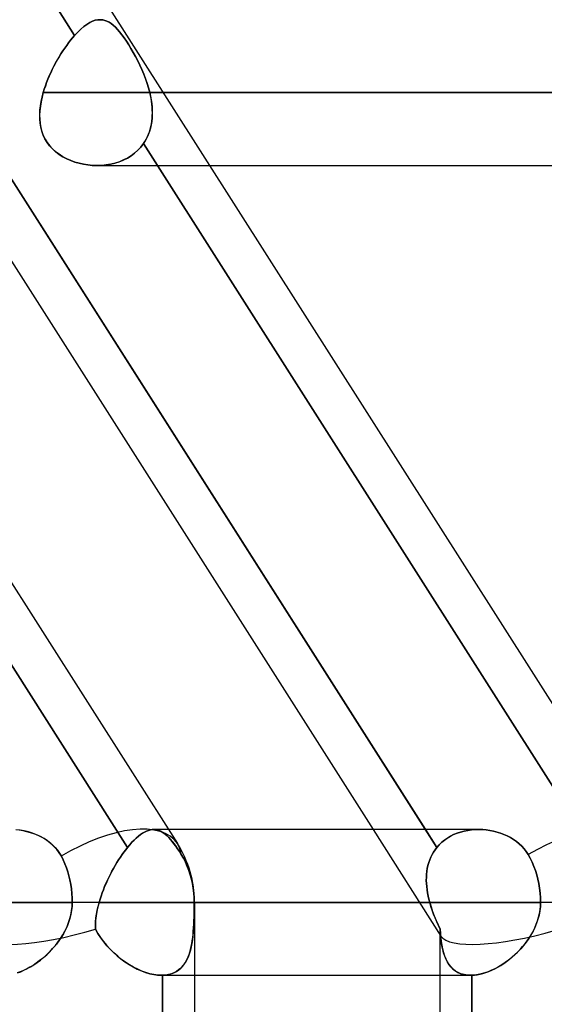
# Model space of a CAD drawing. Header units: millimetres. Extents: x -215 to 215, y -82 to 97.
# Tile 69 of 73: x 120 to 126, y 24 to 35. Entities that reach past the tile are written whole.
import ezdxf

# ---------------------------------------------------------------- set-up
doc = ezdxf.new("R2010")
doc.units = ezdxf.units.MM
doc.layers.add('MAIN-1', color=7, linetype='Continuous')
doc.layers.add('MAIN-2', color=7, linetype='Continuous')

msp = doc.modelspace()

# ---------------------------------------------------------------- linework, layer by layer
at = {"layer": 'MAIN-1'}
for p, q in [((110.557, 43.45), (121.765, 25.85)), ((115.601, 43.45), (126.808, 25.85)), ((167.218, 34.011), (121.611, 34.011)), ((119.731, 33.431), (124.461, 26.004)), ((119.297, 33.219), (123.892, 26.004)), ((120.89, 33.219), (120.889, 33.219)), ((120.889, 33.219), (120.889, 33.219)), ((120.891, 33.219), (120.89, 33.219)), ((120.89, 33.219), (120.89, 33.219)), ((120.891, 33.219), (120.891, 33.219)), ((120.891, 33.219), (120.891, 33.219)), ((122.116, 33.219), (166.425, 33.219)), ((125.036, 26.004), (121.667, 26.004)), ((125.044, 26.004), (125.084, 26.002)), ((125.084, 26.002), (125.123, 25.999)), ((120.043, 25.998), (120.084, 25.992)), ((120.084, 25.992), (120.123, 25.983)), ((120.123, 25.983), (120.163, 25.972)), ((120.163, 25.972), (120.201, 25.96)), ((120.201, 25.96), (120.239, 25.944)), ((120.239, 25.944), (120.276, 25.927)), ((120.276, 25.927), (120.311, 25.908)), ((120.311, 25.908), (120.345, 25.886)), ((125.123, 25.999), (125.162, 25.993)), ((125.162, 25.993), (125.201, 25.985)), ((125.201, 25.985), (125.24, 25.975)), ((125.24, 25.975), (125.277, 25.963)), ((125.277, 25.963), (125.314, 25.949)), ((125.314, 25.949), (125.35, 25.933)), ((125.35, 25.933), (125.385, 25.915)), ((125.385, 25.915), (125.419, 25.894)), ((125.419, 25.894), (125.451, 25.872)), ((120.345, 25.886), (120.377, 25.862)), ((120.377, 25.862), (120.407, 25.836)), ((120.407, 25.836), (120.435, 25.808)), ((120.435, 25.808), (120.46, 25.778)), ((125.451, 25.872), (125.481, 25.847)), ((125.481, 25.847), (125.509, 25.821)), ((125.509, 25.821), (125.534, 25.793)), ((125.534, 25.793), (125.557, 25.763)), ((120.46, 25.778), (120.483, 25.746)), ((120.483, 25.746), (120.503, 25.712)), ((120.503, 25.712), (120.523, 25.673)), ((125.557, 25.763), (125.578, 25.731)), ((125.578, 25.731), (125.601, 25.691)), ((125.601, 25.691), (125.622, 25.648)), ((120.523, 25.673), (120.542, 25.631)), ((120.542, 25.631), (120.558, 25.587)), ((120.558, 25.587), (120.573, 25.543)), ((125.622, 25.648), (125.641, 25.603)), ((125.641, 25.603), (125.658, 25.558)), ((120.573, 25.543), (120.585, 25.5)), ((120.585, 25.5), (120.596, 25.455)), ((125.658, 25.558), (125.672, 25.512)), ((125.672, 25.512), (125.684, 25.465)), ((120.596, 25.455), (120.605, 25.407)), ((120.605, 25.407), (120.612, 25.358)), ((125.684, 25.465), (125.694, 25.416)), ((125.694, 25.416), (125.702, 25.365)), ((125.702, 25.365), (125.708, 25.313)), ((120.612, 25.358), (120.617, 25.308)), ((120.617, 25.308), (120.62, 25.259)), ((120.62, 25.259), (120.621, 25.211)), ((125.708, 25.313), (125.712, 25.261)), ((125.712, 25.261), (125.713, 25.211)), ((120.621, 25.211), (-120.621, 25.211)), ((120.619, 25.166), (120.614, 25.122)), ((120.621, 25.211), (120.619, 25.166)), ((121.951, 25.211), (120.621, 25.211)), ((125.713, 25.211), (121.951, 25.211)), ((121.951, 25.211), (121.951, 1.783)), ((125.711, 25.165), (125.706, 25.118)), ((125.713, 25.211), (125.711, 25.165)), ((126.995, 25.211), (125.713, 25.211)), ((120.607, 25.078), (120.596, 25.035)), ((120.614, 25.122), (120.607, 25.078)), ((125.697, 25.073), (125.685, 25.028)), ((125.706, 25.118), (125.697, 25.073)), ((120.565, 24.95), (120.546, 24.909)), ((120.582, 24.992), (120.565, 24.95)), ((120.596, 25.035), (120.582, 24.992)), ((125.652, 24.94), (125.632, 24.898)), ((125.67, 24.984), (125.652, 24.94)), ((125.685, 25.028), (125.67, 24.984)), ((120.502, 24.831), (120.477, 24.794)), ((120.525, 24.87), (120.502, 24.831)), ((120.546, 24.909), (120.525, 24.87)), ((125.609, 24.857), (125.584, 24.818)), ((125.632, 24.898), (125.609, 24.857)), ((120.422, 24.724), (120.392, 24.691)), ((120.45, 24.759), (120.422, 24.724)), ((120.477, 24.794), (120.45, 24.759)), ((125.528, 24.743), (125.498, 24.708)), ((125.557, 24.78), (125.528, 24.743)), ((125.584, 24.818), (125.557, 24.78)), ((120.33, 24.63), (120.297, 24.602)), ((120.361, 24.66), (120.33, 24.63)), ((120.392, 24.691), (120.361, 24.66)), ((125.399, 24.613), (125.363, 24.584)), ((125.433, 24.643), (125.399, 24.613)), ((125.466, 24.675), (125.433, 24.643)), ((125.498, 24.708), (125.466, 24.675)), ((120.16, 24.506), (120.125, 24.487)), ((120.195, 24.527), (120.16, 24.506)), ((120.229, 24.55), (120.195, 24.527)), ((120.263, 24.575), (120.229, 24.55)), ((120.297, 24.602), (120.263, 24.575)), ((125.254, 24.511), (125.217, 24.491)), ((125.291, 24.533), (125.254, 24.511)), ((125.328, 24.558), (125.291, 24.533)), ((125.363, 24.584), (125.328, 24.558)), ((120.055, 24.456), (120.021, 24.444)), ((120.09, 24.471), (120.055, 24.456)), ((120.125, 24.487), (120.09, 24.471)), ((121.951, 24.419), (124.954, 24.419)), ((124.617, 24.419), (124.617, 17.204)), ((124.956, 24.419), (124.954, 24.419)), ((124.958, 24.419), (124.956, 24.419)), ((124.959, 24.419), (124.958, 24.419)), ((124.961, 24.419), (124.959, 24.419)), ((124.963, 24.419), (124.961, 24.419)), ((124.965, 24.419), (124.963, 24.419)), ((124.999, 24.421), (124.965, 24.419)), ((124.965, 24.419), (124.965, 17.204)), ((125.034, 24.426), (124.999, 24.421)), ((125.069, 24.434), (125.034, 24.426)), ((125.106, 24.445), (125.069, 24.434)), ((125.143, 24.458), (125.106, 24.445)), ((125.18, 24.473), (125.143, 24.458)), ((125.217, 24.491), (125.18, 24.473))]:
    msp.add_line(p, q, dxfattribs=at)
msp.add_arc((120.762, 25.211), 1.189, 0, 32.4881, dxfattribs=at)
for centre, start_param, end_param in [((120.762, 25.211), 0.000005, 1.528477), ((125.806, 25.211), 0, 1.497179), ((120.762, 25.211), -0.003758, 0.000005)]:
    msp.add_ellipse(centre, major_axis=(1.003, 0.639), ratio=0.473194, start_param=start_param, end_param=end_param, dxfattribs=at)
at = {"layer": 'MAIN-2'}
for p, q in [((115.79, 42.259), (120.647, 34.633)), ((120.647, 34.633), (115.79, 42.259)), ((120.842, 34.786), (120.811, 34.772)), ((120.812, 34.772), (120.842, 34.786)), ((120.842, 34.786), (120.872, 34.797)), ((120.872, 34.797), (120.842, 34.786)), ((120.872, 34.797), (120.901, 34.802)), ((120.901, 34.802), (120.872, 34.797)), ((120.901, 34.802), (120.929, 34.804)), ((120.929, 34.804), (120.901, 34.802)), ((120.929, 34.804), (120.953, 34.801)), ((120.953, 34.801), (120.929, 34.804)), ((120.953, 34.801), (120.976, 34.796)), ((120.976, 34.796), (120.953, 34.801)), ((120.976, 34.796), (120.999, 34.787)), ((120.999, 34.787), (120.976, 34.796)), ((120.999, 34.787), (121.022, 34.776)), ((121.022, 34.776), (120.999, 34.787)), ((121.022, 34.776), (121.045, 34.761)), ((121.045, 34.761), (121.022, 34.776)), ((120.647, 34.633), (120.681, 34.669)), ((120.681, 34.669), (120.647, 34.633)), ((120.681, 34.669), (120.715, 34.701)), ((120.715, 34.701), (120.681, 34.669)), ((120.715, 34.701), (120.748, 34.729)), ((120.748, 34.729), (120.715, 34.701)), ((120.748, 34.729), (120.78, 34.753)), ((120.78, 34.753), (120.748, 34.729)), ((120.78, 34.753), (120.812, 34.772)), ((120.811, 34.772), (120.78, 34.753)), ((121.045, 34.761), (121.068, 34.743)), ((121.068, 34.743), (121.045, 34.761)), ((121.068, 34.743), (121.091, 34.722)), ((121.091, 34.722), (121.068, 34.743)), ((121.091, 34.722), (121.114, 34.698)), ((121.114, 34.698), (121.091, 34.722)), ((121.114, 34.698), (121.137, 34.67)), ((121.137, 34.67), (121.114, 34.698)), ((121.137, 34.67), (121.161, 34.64)), ((121.161, 34.64), (121.137, 34.67)), ((120.582, 34.554), (120.604, 34.582)), ((120.604, 34.582), (120.582, 34.554)), ((120.604, 34.582), (120.625, 34.608)), ((120.625, 34.608), (120.604, 34.582)), ((120.625, 34.608), (120.647, 34.633)), ((120.647, 34.633), (120.625, 34.608)), ((121.161, 34.64), (121.186, 34.607)), ((121.185, 34.607), (121.161, 34.64)), ((121.21, 34.571), (121.185, 34.607)), ((121.186, 34.607), (121.21, 34.571)), ((121.21, 34.571), (121.235, 34.532)), ((121.235, 34.532), (121.21, 34.571)), ((120.499, 34.432), (120.519, 34.464)), ((120.519, 34.464), (120.499, 34.432)), ((120.519, 34.464), (120.54, 34.495)), ((120.54, 34.495), (120.519, 34.464)), ((120.54, 34.495), (120.561, 34.525)), ((120.561, 34.525), (120.54, 34.495)), ((120.561, 34.525), (120.582, 34.554)), ((120.582, 34.554), (120.561, 34.525)), ((121.235, 34.532), (121.26, 34.491)), ((121.26, 34.491), (121.235, 34.532)), ((121.26, 34.491), (121.285, 34.448)), ((121.285, 34.448), (121.26, 34.491)), ((120.441, 34.332), (120.46, 34.366)), ((120.459, 34.366), (120.441, 34.332)), ((120.479, 34.4), (120.459, 34.366)), ((120.46, 34.366), (120.479, 34.4)), ((120.479, 34.4), (120.499, 34.432)), ((120.499, 34.432), (120.479, 34.4)), ((121.285, 34.448), (121.31, 34.403)), ((121.31, 34.403), (121.285, 34.448)), ((121.31, 34.403), (121.334, 34.357)), ((121.334, 34.357), (121.31, 34.403)), ((121.334, 34.357), (121.357, 34.31)), ((121.357, 34.31), (121.334, 34.357)), ((120.388, 34.227), (120.405, 34.263)), ((120.405, 34.263), (120.388, 34.227)), ((120.405, 34.263), (120.423, 34.298)), ((120.422, 34.298), (120.405, 34.263)), ((120.441, 34.332), (120.422, 34.298)), ((120.423, 34.298), (120.441, 34.332)), ((121.357, 34.31), (121.379, 34.261)), ((121.379, 34.262), (121.357, 34.31)), ((121.4, 34.212), (121.379, 34.262)), ((121.379, 34.261), (121.4, 34.212)), ((120.343, 34.12), (120.357, 34.156)), ((120.357, 34.156), (120.343, 34.12)), ((120.357, 34.156), (120.372, 34.192)), ((120.372, 34.191), (120.357, 34.156)), ((120.372, 34.192), (120.388, 34.227)), ((120.388, 34.227), (120.372, 34.191)), ((121.4, 34.212), (121.419, 34.162)), ((121.419, 34.163), (121.4, 34.212)), ((121.437, 34.112), (121.419, 34.163)), ((121.419, 34.162), (121.437, 34.112)), ((120.307, 34.011), (120.318, 34.047)), ((120.318, 34.047), (120.307, 34.011)), ((120.318, 34.047), (120.33, 34.084)), ((120.33, 34.083), (120.318, 34.047)), ((120.33, 34.084), (120.343, 34.12)), ((120.343, 34.12), (120.33, 34.083)), ((121.437, 34.112), (121.452, 34.062)), ((121.452, 34.062), (121.437, 34.112)), ((121.452, 34.062), (121.465, 34.011)), ((121.465, 34.011), (121.452, 34.062)), ((120.294, 33.962), (120.283, 33.912)), ((120.284, 33.915), (120.294, 33.963)), ((120.294, 33.963), (120.307, 34.011)), ((120.307, 34.011), (120.294, 33.962)), ((165.632, 34.011), (120.307, 34.011)), ((120.307, 34.011), (165.632, 34.011)), ((121.465, 34.011), (167.218, 34.011)), ((121.611, 34.011), (121.465, 34.011)), ((121.472, 33.98), (121.465, 34.011)), ((121.465, 34.011), (121.474, 33.971)), ((121.479, 33.948), (121.472, 33.98)), ((121.474, 33.971), (121.481, 33.932)), ((121.484, 33.917), (121.479, 33.948)), ((121.481, 33.932), (121.487, 33.892)), ((120.27, 33.815), (120.267, 33.768)), ((120.268, 33.773), (120.27, 33.82)), ((120.27, 33.82), (120.276, 33.867)), ((120.275, 33.864), (120.27, 33.815)), ((120.283, 33.912), (120.275, 33.864)), ((120.276, 33.867), (120.284, 33.915)), ((121.487, 33.886), (121.484, 33.917)), ((121.487, 33.892), (121.491, 33.852)), ((121.49, 33.854), (121.487, 33.886)), ((121.492, 33.823), (121.49, 33.854)), ((121.491, 33.852), (121.492, 33.813)), ((121.493, 33.793), (121.492, 33.823)), ((121.492, 33.813), (121.492, 33.774)), ((120.267, 33.768), (120.268, 33.722)), ((120.268, 33.726), (120.268, 33.773)), ((120.272, 33.681), (120.268, 33.726)), ((120.268, 33.722), (120.272, 33.676)), ((121.49, 33.735), (121.486, 33.697)), ((121.487, 33.702), (121.49, 33.732)), ((121.492, 33.774), (121.49, 33.735)), ((121.49, 33.732), (121.492, 33.762)), ((121.492, 33.762), (121.493, 33.793)), ((120.279, 33.636), (120.272, 33.681)), ((120.272, 33.676), (120.28, 33.632)), ((120.29, 33.592), (120.279, 33.636)), ((120.28, 33.632), (120.291, 33.589)), ((121.46, 33.586), (121.469, 33.614)), ((121.471, 33.624), (121.461, 33.588)), ((121.469, 33.614), (121.476, 33.643)), ((121.48, 33.66), (121.471, 33.624)), ((121.476, 33.643), (121.482, 33.672)), ((121.486, 33.697), (121.48, 33.66)), ((121.482, 33.672), (121.487, 33.702)), ((120.306, 33.55), (120.29, 33.592)), ((120.291, 33.589), (120.307, 33.547)), ((120.325, 33.509), (120.306, 33.55)), ((120.307, 33.547), (120.326, 33.507)), ((120.349, 33.47), (120.325, 33.509)), ((120.326, 33.507), (120.35, 33.468)), ((121.411, 33.481), (121.425, 33.507)), ((121.433, 33.52), (121.415, 33.488)), ((121.425, 33.507), (121.438, 33.533)), ((121.448, 33.554), (121.433, 33.52)), ((121.438, 33.533), (121.45, 33.559)), ((121.461, 33.588), (121.448, 33.554)), ((121.45, 33.559), (121.46, 33.586)), ((116.369, 33.431), (121.223, 25.808)), ((121.223, 25.808), (116.369, 33.431)), ((124.585, 25.808), (119.731, 33.431)), ((120.376, 33.434), (120.349, 33.47)), ((120.35, 33.468), (120.377, 33.432)), ((120.407, 33.4), (120.376, 33.434)), ((120.377, 33.432), (120.408, 33.399)), ((120.441, 33.369), (120.407, 33.4)), ((120.408, 33.399), (120.442, 33.368)), ((121.335, 33.385), (121.3, 33.354)), ((121.3, 33.354), (121.335, 33.385)), ((121.367, 33.42), (121.335, 33.385)), ((121.335, 33.385), (121.367, 33.42)), ((121.395, 33.457), (121.367, 33.42)), ((121.367, 33.42), (121.395, 33.457)), ((121.415, 33.488), (121.395, 33.457)), ((121.395, 33.457), (121.411, 33.481)), ((121.395, 33.457), (126.251, 25.831)), ((126.251, 25.831), (121.395, 33.457)), ((120.479, 33.341), (120.441, 33.369)), ((120.442, 33.368), (120.479, 33.34)), ((120.519, 33.315), (120.479, 33.341)), ((120.479, 33.34), (120.519, 33.315)), ((120.561, 33.293), (120.519, 33.315)), ((120.519, 33.315), (120.561, 33.293)), ((120.605, 33.273), (120.561, 33.293)), ((120.561, 33.293), (120.605, 33.273)), ((121.132, 33.26), (121.177, 33.278)), ((121.179, 33.279), (121.134, 33.26)), ((121.177, 33.278), (121.221, 33.3)), ((121.222, 33.3), (121.179, 33.279)), ((121.221, 33.3), (121.262, 33.325)), ((121.262, 33.326), (121.222, 33.3)), ((121.3, 33.354), (121.262, 33.326)), ((121.262, 33.325), (121.3, 33.354)), ((120.651, 33.257), (120.605, 33.273)), ((120.605, 33.273), (120.65, 33.257)), ((120.65, 33.257), (120.696, 33.244)), ((120.697, 33.243), (120.651, 33.257)), ((120.696, 33.244), (120.743, 33.233)), ((120.744, 33.233), (120.697, 33.243)), ((120.743, 33.233), (120.791, 33.225)), ((120.792, 33.225), (120.744, 33.233)), ((120.791, 33.225), (120.839, 33.22)), ((120.84, 33.22), (120.792, 33.225)), ((120.839, 33.22), (120.889, 33.219)), ((120.889, 33.219), (120.84, 33.22)), ((120.889, 33.219), (120.939, 33.22)), ((120.942, 33.22), (120.891, 33.219)), ((120.892, 33.219), (122.116, 33.219)), ((120.939, 33.22), (120.988, 33.225)), ((120.991, 33.225), (120.942, 33.22)), ((120.988, 33.225), (121.038, 33.233)), ((121.04, 33.234), (120.991, 33.225)), ((121.038, 33.233), (121.086, 33.245)), ((121.088, 33.245), (121.04, 33.234)), ((121.086, 33.245), (121.132, 33.26)), ((121.134, 33.26), (121.088, 33.245)), ((120.055, 25.996), (120.009, 26.001)), ((121.471, 26), (121.491, 26.003)), ((121.491, 26.003), (121.471, 26)), ((121.491, 26.003), (121.51, 26.004)), ((121.51, 26.004), (121.491, 26.003)), ((121.667, 26.004), (121.507, 26.004)), ((121.51, 26.004), (121.529, 26.002)), ((121.529, 26.002), (121.51, 26.004)), ((121.529, 26.002), (121.547, 25.999)), ((121.547, 25.999), (121.529, 26.002)), ((123.892, 26.004), (124.63, 24.845)), ((124.461, 26.004), (124.585, 25.808)), ((125.003, 26.003), (124.962, 26)), ((124.962, 26), (125.003, 26.003)), ((125.044, 26.004), (125.003, 26.003)), ((125.003, 26.003), (125.044, 26.004)), ((125.084, 26.002), (125.044, 26.004)), ((125.123, 25.999), (125.084, 26.002)), ((120.1, 25.988), (120.055, 25.996)), ((120.146, 25.977), (120.1, 25.988)), ((120.19, 25.964), (120.146, 25.977)), ((120.233, 25.947), (120.19, 25.964)), ((120.275, 25.927), (120.233, 25.947)), ((120.316, 25.905), (120.275, 25.927)), ((120.354, 25.879), (120.316, 25.905)), ((121.295, 25.888), (121.318, 25.911)), ((121.318, 25.911), (121.295, 25.889)), ((121.318, 25.911), (121.341, 25.931)), ((121.341, 25.931), (121.318, 25.911)), ((121.341, 25.931), (121.364, 25.948)), ((121.364, 25.948), (121.341, 25.931)), ((121.364, 25.948), (121.386, 25.963)), ((121.386, 25.963), (121.364, 25.948)), ((121.386, 25.963), (121.408, 25.976)), ((121.408, 25.976), (121.386, 25.963)), ((121.408, 25.976), (121.429, 25.986)), ((121.429, 25.986), (121.408, 25.976)), ((121.429, 25.986), (121.45, 25.994)), ((121.45, 25.994), (121.429, 25.986)), ((121.45, 25.994), (121.471, 26)), ((121.471, 26), (121.45, 25.994)), ((121.547, 25.999), (121.565, 25.993)), ((121.565, 25.993), (121.547, 25.999)), ((121.565, 25.993), (121.583, 25.985)), ((121.582, 25.985), (121.565, 25.993)), ((121.6, 25.975), (121.582, 25.985)), ((121.583, 25.985), (121.6, 25.975)), ((121.6, 25.975), (121.618, 25.963)), ((121.618, 25.963), (121.6, 25.975)), ((121.618, 25.963), (121.636, 25.949)), ((121.635, 25.949), (121.618, 25.963)), ((121.653, 25.933), (121.635, 25.949)), ((121.636, 25.949), (121.653, 25.933)), ((121.653, 25.933), (121.671, 25.915)), ((121.671, 25.915), (121.653, 25.933)), ((121.671, 25.915), (121.69, 25.894)), ((121.69, 25.894), (121.671, 25.915)), ((121.69, 25.894), (121.709, 25.872)), ((121.708, 25.872), (121.69, 25.894)), ((124.7, 25.911), (124.668, 25.889)), ((124.668, 25.888), (124.699, 25.911)), ((124.699, 25.911), (124.733, 25.931)), ((124.733, 25.931), (124.7, 25.911)), ((124.768, 25.948), (124.733, 25.931)), ((124.733, 25.931), (124.768, 25.948)), ((124.805, 25.963), (124.768, 25.948)), ((124.768, 25.948), (124.805, 25.963)), ((124.843, 25.976), (124.805, 25.963)), ((124.805, 25.963), (124.843, 25.976)), ((124.882, 25.986), (124.843, 25.976)), ((124.843, 25.976), (124.882, 25.986)), ((124.922, 25.994), (124.882, 25.986)), ((124.882, 25.986), (124.921, 25.994)), ((124.921, 25.994), (124.962, 26)), ((124.962, 26), (124.922, 25.994)), ((125.162, 25.993), (125.123, 25.999)), ((125.201, 25.985), (125.162, 25.993)), ((125.239, 25.975), (125.201, 25.985)), ((125.277, 25.963), (125.239, 25.975)), ((125.314, 25.949), (125.277, 25.963)), ((125.35, 25.933), (125.314, 25.949)), ((125.385, 25.915), (125.35, 25.933)), ((125.418, 25.894), (125.385, 25.915)), ((125.45, 25.872), (125.418, 25.894)), ((120.39, 25.851), (120.354, 25.879)), ((120.423, 25.82), (120.39, 25.851)), ((120.453, 25.787), (120.423, 25.82)), ((121.203, 25.783), (121.223, 25.808)), ((121.223, 25.808), (121.203, 25.783)), ((121.223, 25.808), (121.247, 25.837)), ((121.247, 25.837), (121.223, 25.808)), ((121.247, 25.837), (121.271, 25.864)), ((121.271, 25.864), (121.247, 25.837)), ((121.295, 25.889), (121.271, 25.864)), ((121.271, 25.864), (121.295, 25.888)), ((121.727, 25.848), (121.708, 25.872)), ((121.709, 25.872), (121.728, 25.847)), ((121.747, 25.822), (121.727, 25.848)), ((121.728, 25.847), (121.747, 25.821)), ((121.766, 25.793), (121.747, 25.822)), ((121.747, 25.821), (121.767, 25.793)), ((121.786, 25.763), (121.766, 25.793)), ((121.767, 25.793), (121.787, 25.763)), ((124.585, 25.808), (124.566, 25.783)), ((124.566, 25.783), (124.585, 25.808)), ((124.61, 25.837), (124.585, 25.808)), ((124.585, 25.808), (124.61, 25.837)), ((124.638, 25.864), (124.61, 25.837)), ((124.61, 25.837), (124.638, 25.864)), ((124.668, 25.889), (124.638, 25.864)), ((124.638, 25.864), (124.668, 25.888)), ((125.48, 25.848), (125.45, 25.872)), ((125.508, 25.822), (125.48, 25.848)), ((125.534, 25.793), (125.508, 25.822)), ((125.557, 25.763), (125.534, 25.793)), ((120.48, 25.751), (120.453, 25.787)), ((120.503, 25.712), (120.48, 25.751)), ((120.523, 25.673), (120.503, 25.712)), ((121.126, 25.673), (121.145, 25.702)), ((121.145, 25.702), (121.126, 25.673)), ((121.164, 25.731), (121.145, 25.702)), ((121.145, 25.702), (121.164, 25.73)), ((121.184, 25.758), (121.164, 25.731)), ((121.164, 25.73), (121.184, 25.757)), ((121.184, 25.757), (121.203, 25.783)), ((121.203, 25.783), (121.184, 25.758)), ((121.807, 25.731), (121.786, 25.763)), ((121.787, 25.763), (121.807, 25.731)), ((121.807, 25.731), (121.83, 25.691)), ((121.83, 25.691), (121.807, 25.731)), ((121.83, 25.691), (121.853, 25.648)), ((121.853, 25.648), (121.83, 25.691)), ((124.52, 25.702), (124.508, 25.673)), ((124.508, 25.673), (124.52, 25.702)), ((124.534, 25.731), (124.52, 25.702)), ((124.52, 25.702), (124.534, 25.73)), ((124.549, 25.758), (124.534, 25.731)), ((124.534, 25.73), (124.549, 25.757)), ((124.566, 25.783), (124.549, 25.758)), ((124.549, 25.757), (124.566, 25.783)), ((125.578, 25.731), (125.557, 25.763)), ((125.601, 25.691), (125.578, 25.731)), ((125.622, 25.648), (125.601, 25.691)), ((120.542, 25.631), (120.523, 25.673)), ((120.558, 25.587), (120.542, 25.631)), ((120.573, 25.543), (120.558, 25.587)), ((121.053, 25.549), (121.071, 25.581)), ((121.071, 25.581), (121.053, 25.549)), ((121.089, 25.613), (121.071, 25.581)), ((121.071, 25.581), (121.089, 25.612)), ((121.089, 25.612), (121.107, 25.643)), ((121.107, 25.643), (121.089, 25.613)), ((121.107, 25.643), (121.126, 25.673)), ((121.126, 25.673), (121.107, 25.643)), ((121.853, 25.648), (121.872, 25.603)), ((121.872, 25.603), (121.853, 25.648)), ((121.872, 25.603), (121.89, 25.558)), ((121.89, 25.558), (121.872, 25.603)), ((124.482, 25.581), (124.477, 25.549)), ((124.477, 25.549), (124.482, 25.581)), ((124.489, 25.613), (124.482, 25.581)), ((124.482, 25.581), (124.489, 25.612)), ((124.498, 25.643), (124.489, 25.613)), ((124.489, 25.612), (124.498, 25.643)), ((124.508, 25.673), (124.498, 25.643)), ((124.498, 25.643), (124.508, 25.673)), ((125.641, 25.603), (125.622, 25.648)), ((125.658, 25.558), (125.641, 25.603)), ((120.585, 25.5), (120.573, 25.543)), ((120.596, 25.455), (120.585, 25.5)), ((121.02, 25.484), (121.004, 25.451)), ((121.004, 25.45), (121.019, 25.483)), ((121.019, 25.483), (121.036, 25.516)), ((121.036, 25.517), (121.02, 25.484)), ((121.036, 25.516), (121.053, 25.549)), ((121.053, 25.549), (121.036, 25.517)), ((121.89, 25.558), (121.905, 25.512)), ((121.905, 25.512), (121.89, 25.558)), ((121.905, 25.512), (121.917, 25.465)), ((121.917, 25.465), (121.905, 25.512)), ((124.472, 25.484), (124.471, 25.451)), ((124.471, 25.45), (124.472, 25.483)), ((124.474, 25.517), (124.472, 25.484)), ((124.472, 25.483), (124.474, 25.516)), ((124.477, 25.549), (124.474, 25.517)), ((124.474, 25.516), (124.477, 25.549)), ((125.672, 25.512), (125.658, 25.558)), ((125.684, 25.465), (125.672, 25.512)), ((120.605, 25.407), (120.596, 25.455)), ((120.612, 25.358), (120.605, 25.407)), ((120.96, 25.348), (120.974, 25.383)), ((120.974, 25.383), (120.96, 25.349)), ((120.989, 25.417), (120.974, 25.383)), ((120.974, 25.383), (120.988, 25.416)), ((120.988, 25.416), (121.004, 25.45)), ((121.004, 25.451), (120.989, 25.417)), ((121.917, 25.465), (121.928, 25.416)), ((121.928, 25.416), (121.917, 25.465)), ((121.928, 25.416), (121.937, 25.365)), ((121.937, 25.365), (121.928, 25.416)), ((121.937, 25.365), (121.943, 25.313)), ((121.943, 25.313), (121.937, 25.365)), ((124.471, 25.451), (124.473, 25.417)), ((124.473, 25.416), (124.471, 25.45)), ((124.473, 25.417), (124.475, 25.383)), ((124.475, 25.383), (124.473, 25.416)), ((124.475, 25.383), (124.479, 25.349)), ((124.479, 25.348), (124.475, 25.383)), ((125.694, 25.416), (125.684, 25.465)), ((125.702, 25.365), (125.694, 25.416)), ((125.708, 25.313), (125.702, 25.365)), ((120.617, 25.308), (120.612, 25.358)), ((120.62, 25.259), (120.617, 25.308)), ((120.621, 25.211), (120.62, 25.259)), ((120.924, 25.246), (120.935, 25.28)), ((120.935, 25.28), (120.924, 25.246)), ((120.947, 25.315), (120.935, 25.28)), ((120.935, 25.28), (120.947, 25.314)), ((120.96, 25.349), (120.947, 25.315)), ((120.947, 25.314), (120.96, 25.348)), ((121.943, 25.313), (121.946, 25.261)), ((121.946, 25.261), (121.943, 25.313)), ((121.946, 25.261), (121.947, 25.211)), ((121.947, 25.211), (121.946, 25.261)), ((124.479, 25.349), (124.484, 25.315)), ((124.484, 25.314), (124.479, 25.348)), ((124.484, 25.315), (124.491, 25.28)), ((124.491, 25.28), (124.484, 25.314)), ((124.491, 25.28), (124.499, 25.246)), ((124.499, 25.246), (124.491, 25.28)), ((125.712, 25.261), (125.708, 25.313)), ((125.713, 25.211), (125.712, 25.261)), ((-120.621, 25.211), (120.621, 25.211)), ((120.614, 25.118), (120.619, 25.165)), ((120.619, 25.165), (120.621, 25.211)), ((121.951, 25.211), (120.621, 25.211)), ((120.9, 25.162), (120.89, 25.113)), ((120.892, 25.126), (120.902, 25.168)), ((120.913, 25.211), (120.9, 25.162)), ((120.902, 25.168), (120.913, 25.211)), ((120.913, 25.211), (120.924, 25.246)), ((120.924, 25.246), (120.913, 25.211)), ((124.508, 25.211), (120.913, 25.211)), ((120.913, 25.211), (124.508, 25.211)), ((121.947, 25.211), (125.713, 25.211)), ((121.947, 25.171), (121.947, 25.211)), ((121.951, 25.211), (121.947, 25.211)), ((121.947, 25.211), (121.947, 25.163)), ((121.947, 25.13), (121.947, 25.171)), ((121.947, 25.163), (121.947, 25.115)), ((124.499, 25.246), (124.508, 25.211)), ((124.508, 25.211), (124.499, 25.246)), ((124.508, 25.211), (124.522, 25.162)), ((124.52, 25.168), (124.508, 25.211)), ((124.535, 25.126), (124.52, 25.168)), ((124.522, 25.162), (124.539, 25.113)), ((125.707, 25.13), (125.711, 25.171)), ((125.711, 25.171), (125.713, 25.211)), ((126.995, 25.211), (125.713, 25.211)), ((120.593, 25.027), (120.605, 25.073)), ((120.605, 25.073), (120.614, 25.118)), ((120.875, 25.001), (120.879, 25.042)), ((120.882, 25.064), (120.876, 25.016)), ((120.879, 25.042), (120.885, 25.083)), ((120.89, 25.113), (120.882, 25.064)), ((120.885, 25.083), (120.892, 25.126)), ((121.944, 25.011), (121.946, 25.05)), ((121.946, 25.067), (121.945, 25.021)), ((121.946, 25.09), (121.947, 25.13)), ((121.947, 25.115), (121.946, 25.067)), ((121.946, 25.05), (121.946, 25.09)), ((124.55, 25.083), (124.535, 25.126)), ((124.539, 25.113), (124.558, 25.064)), ((124.567, 25.042), (124.55, 25.083)), ((124.558, 25.064), (124.578, 25.016)), ((124.585, 25.001), (124.567, 25.042)), ((125.68, 25.011), (125.692, 25.05)), ((125.692, 25.05), (125.701, 25.09)), ((125.701, 25.09), (125.707, 25.13)), ((120.541, 24.898), (120.561, 24.94)), ((120.561, 24.94), (120.579, 24.983)), ((120.579, 24.983), (120.593, 25.027)), ((120.876, 25.016), (120.874, 24.968)), ((120.874, 24.96), (120.875, 25.001)), ((120.874, 24.968), (120.875, 24.92)), ((120.875, 24.92), (120.874, 24.96)), ((121.938, 24.899), (121.941, 24.936)), ((121.943, 24.975), (121.941, 24.93)), ((121.941, 24.936), (121.943, 24.973)), ((121.945, 25.021), (121.943, 24.975)), ((121.943, 24.973), (121.944, 25.011)), ((124.578, 25.016), (124.599, 24.968)), ((124.603, 24.96), (124.585, 25.001)), ((124.599, 24.968), (124.622, 24.92)), ((124.622, 24.92), (124.603, 24.96)), ((125.632, 24.899), (125.65, 24.936)), ((125.65, 24.936), (125.666, 24.973)), ((125.666, 24.973), (125.68, 25.011)), ((120.493, 24.818), (120.518, 24.858)), ((120.518, 24.858), (120.541, 24.898)), ((120.901, 24.872), (120.875, 24.92)), ((120.875, 24.92), (120.901, 24.874)), ((120.901, 24.874), (120.93, 24.829)), ((120.931, 24.826), (120.901, 24.872)), ((120.93, 24.829), (120.961, 24.786)), ((120.964, 24.782), (120.931, 24.826)), ((121.927, 24.795), (121.932, 24.829)), ((121.933, 24.845), (121.928, 24.805)), ((121.932, 24.829), (121.935, 24.863)), ((121.937, 24.887), (121.933, 24.845)), ((121.935, 24.863), (121.938, 24.899)), ((121.941, 24.93), (121.937, 24.887)), ((124.617, 24.889), (124.617, 24.419)), ((124.625, 24.872), (124.622, 24.92)), ((124.622, 24.92), (124.625, 24.874)), ((124.625, 24.874), (124.629, 24.829)), ((124.629, 24.826), (124.625, 24.872)), ((124.629, 24.829), (124.634, 24.786)), ((124.634, 24.782), (124.629, 24.826)), ((125.568, 24.795), (125.591, 24.829)), ((125.591, 24.829), (125.613, 24.863)), ((125.613, 24.863), (125.632, 24.899)), ((120.408, 24.709), (120.438, 24.744)), ((120.438, 24.744), (120.466, 24.78)), ((120.466, 24.78), (120.493, 24.818)), ((120.961, 24.786), (120.995, 24.745)), ((120.999, 24.74), (120.964, 24.782)), ((120.995, 24.745), (121.031, 24.705)), ((121.037, 24.7), (120.999, 24.74)), ((121.915, 24.728), (121.906, 24.693)), ((121.909, 24.701), (121.916, 24.731)), ((121.922, 24.766), (121.915, 24.728)), ((121.916, 24.731), (121.922, 24.763)), ((121.928, 24.805), (121.922, 24.766)), ((121.922, 24.763), (121.927, 24.795)), ((124.634, 24.786), (124.64, 24.745)), ((124.641, 24.74), (124.634, 24.782)), ((124.64, 24.745), (124.648, 24.705)), ((124.649, 24.7), (124.641, 24.74)), ((125.491, 24.701), (125.518, 24.731)), ((125.518, 24.731), (125.544, 24.763)), ((125.544, 24.763), (125.568, 24.795)), ((120.276, 24.585), (120.31, 24.613)), ((120.31, 24.613), (120.344, 24.643)), ((120.344, 24.643), (120.377, 24.675)), ((120.377, 24.675), (120.408, 24.709)), ((121.031, 24.705), (121.069, 24.668)), ((121.075, 24.662), (121.037, 24.7)), ((121.069, 24.668), (121.109, 24.632)), ((121.116, 24.626), (121.075, 24.662)), ((121.109, 24.632), (121.151, 24.598)), ((121.158, 24.592), (121.116, 24.626)), ((121.87, 24.593), (121.882, 24.618)), ((121.885, 24.626), (121.872, 24.596)), ((121.882, 24.618), (121.892, 24.645)), ((121.896, 24.659), (121.885, 24.626)), ((121.892, 24.645), (121.901, 24.672)), ((121.906, 24.693), (121.896, 24.659)), ((121.901, 24.672), (121.909, 24.701)), ((124.648, 24.705), (124.657, 24.668)), ((124.659, 24.662), (124.649, 24.7)), ((124.657, 24.668), (124.669, 24.632)), ((124.671, 24.626), (124.659, 24.662)), ((124.669, 24.632), (124.682, 24.598)), ((124.685, 24.592), (124.671, 24.626)), ((125.375, 24.593), (125.405, 24.618)), ((125.405, 24.618), (125.435, 24.645)), ((125.435, 24.645), (125.463, 24.672)), ((125.463, 24.672), (125.491, 24.701)), ((120.133, 24.492), (120.169, 24.512)), ((120.169, 24.512), (120.205, 24.534)), ((120.205, 24.534), (120.241, 24.559)), ((120.241, 24.559), (120.276, 24.585)), ((121.151, 24.598), (121.194, 24.566)), ((121.201, 24.561), (121.158, 24.592)), ((121.194, 24.566), (121.239, 24.537)), ((121.245, 24.533), (121.201, 24.561)), ((121.239, 24.537), (121.284, 24.51)), ((121.289, 24.507), (121.245, 24.533)), ((121.284, 24.51), (121.329, 24.487)), ((121.334, 24.485), (121.289, 24.507)), ((121.794, 24.49), (121.812, 24.508)), ((121.821, 24.518), (121.801, 24.496)), ((121.812, 24.508), (121.829, 24.527)), ((121.84, 24.542), (121.821, 24.518)), ((121.829, 24.527), (121.844, 24.547)), ((121.857, 24.568), (121.84, 24.542)), ((121.844, 24.547), (121.858, 24.57)), ((121.872, 24.596), (121.857, 24.568)), ((121.858, 24.57), (121.87, 24.593)), ((124.682, 24.598), (124.698, 24.566)), ((124.701, 24.561), (124.685, 24.592)), ((124.698, 24.566), (124.717, 24.537)), ((124.719, 24.533), (124.701, 24.561)), ((124.717, 24.537), (124.737, 24.51)), ((124.74, 24.507), (124.719, 24.533)), ((124.737, 24.51), (124.761, 24.487)), ((124.763, 24.485), (124.74, 24.507)), ((125.216, 24.49), (125.248, 24.508)), ((125.248, 24.508), (125.28, 24.527)), ((125.28, 24.527), (125.312, 24.547)), ((125.312, 24.547), (125.344, 24.57)), ((125.344, 24.57), (125.375, 24.593)), ((120.025, 24.445), (120.061, 24.458)), ((120.061, 24.458), (120.097, 24.474)), ((120.097, 24.474), (120.133, 24.492)), ((121.329, 24.487), (121.374, 24.467)), ((121.378, 24.465), (121.334, 24.485)), ((121.374, 24.467), (121.419, 24.45)), ((121.423, 24.449), (121.378, 24.465)), ((121.419, 24.45), (121.464, 24.436)), ((121.466, 24.436), (121.423, 24.449)), ((121.464, 24.436), (121.508, 24.427)), ((121.509, 24.426), (121.466, 24.436)), ((121.508, 24.427), (121.55, 24.421)), ((121.551, 24.421), (121.509, 24.426)), ((121.55, 24.421), (121.591, 24.419)), ((121.591, 24.419), (121.551, 24.421)), ((121.593, 24.419), (121.591, 24.419)), ((121.591, 24.419), (121.593, 24.419)), ((121.591, 24.419), (121.951, 24.419)), ((121.595, 24.419), (121.593, 24.419)), ((121.593, 24.419), (121.595, 24.419)), ((121.597, 24.419), (121.595, 24.419)), ((121.595, 24.419), (121.597, 24.419)), ((121.599, 24.419), (121.597, 24.419)), ((121.597, 24.419), (121.599, 24.419)), ((121.601, 24.419), (121.599, 24.419)), ((121.599, 24.419), (121.601, 24.419)), ((121.603, 24.419), (121.601, 24.419)), ((121.601, 24.419), (121.603, 24.419)), ((121.603, 24.419), (121.631, 24.421)), ((121.636, 24.421), (121.603, 24.419)), ((121.603, 24.419), (121.603, 17.204)), ((121.603, 17.204), (121.603, 24.419)), ((121.631, 24.421), (121.658, 24.425)), ((121.668, 24.427), (121.636, 24.421)), ((121.658, 24.425), (121.684, 24.431)), ((121.699, 24.435), (121.668, 24.427)), ((121.684, 24.431), (121.709, 24.439)), ((121.727, 24.446), (121.699, 24.435)), ((121.709, 24.439), (121.732, 24.449)), ((121.754, 24.46), (121.727, 24.446)), ((121.732, 24.449), (121.754, 24.461)), ((121.778, 24.477), (121.754, 24.46)), ((121.754, 24.461), (121.775, 24.475)), ((121.775, 24.475), (121.794, 24.49)), ((121.801, 24.496), (121.778, 24.477)), ((124.761, 24.487), (124.787, 24.467)), ((124.789, 24.465), (124.763, 24.485)), ((124.787, 24.467), (124.815, 24.45)), ((124.817, 24.449), (124.789, 24.465)), ((124.815, 24.45), (124.846, 24.436)), ((124.848, 24.436), (124.817, 24.449)), ((124.846, 24.436), (124.88, 24.427)), ((124.881, 24.426), (124.848, 24.436)), ((124.88, 24.427), (124.916, 24.421)), ((124.917, 24.421), (124.881, 24.426)), ((124.916, 24.421), (124.954, 24.419)), ((124.954, 24.419), (124.917, 24.421)), ((124.954, 24.419), (124.956, 24.419)), ((124.956, 24.419), (124.958, 24.419)), ((124.958, 24.419), (124.959, 24.419)), ((124.959, 24.419), (124.961, 24.419)), ((124.961, 24.419), (124.963, 24.419)), ((124.963, 24.419), (124.965, 24.419)), ((124.965, 24.419), (124.994, 24.421)), ((124.965, 17.204), (124.965, 24.419)), ((124.994, 24.421), (125.025, 24.425)), ((125.025, 24.425), (125.055, 24.431)), ((125.055, 24.431), (125.087, 24.439)), ((125.087, 24.439), (125.119, 24.449)), ((125.119, 24.449), (125.151, 24.461)), ((125.151, 24.461), (125.183, 24.475)), ((125.183, 24.475), (125.216, 24.49))]:
    msp.add_line(p, q, dxfattribs=at)
for centre, major_axis, ratio, start_param, end_param in [((120.762, 25.211), (1.003, 0.639), 0.473194, 0.000005, 1.528477), ((125.806, 25.211), (1.003, 0.639), 0.473194, 0, 1.497179), ((120.762, 25.211), (1.003, 0.639), 0.473194, -0.219058, -0.003758), ((120.762, 25.211), (1.003, 0.639), 0.473194, -0.219058, -0.003758), ((120.762, 25.211), (-1.186, -0.345), 0.251571, 0.070761, 1.592192), ((120.762, 25.211), (-1.186, -0.345), 0.251571, 0.070763, 1.592192), ((125.806, 25.211), (-1.186, -0.345), 0.251571, -0.167734, -0.075865), ((125.806, 25.211), (-1.186, -0.345), 0.251571, -0.167734, -0.075865), ((125.806, 25.211), (-1.186, -0.345), 0.251571, -0.075865, 0.071414), ((125.806, 25.211), (-1.186, -0.345), 0.251571, -0.075865, 0.071414), ((125.806, 25.211), (-1.186, -0.345), 0.251571, 0.071414, 1.556762), ((125.806, 25.211), (-1.186, -0.345), 0.251571, 0.071414, 1.556762)]:
    msp.add_ellipse(centre, major_axis=major_axis, ratio=ratio, start_param=start_param, end_param=end_param, dxfattribs=at)

doc.saveas('drawing.dxf')
